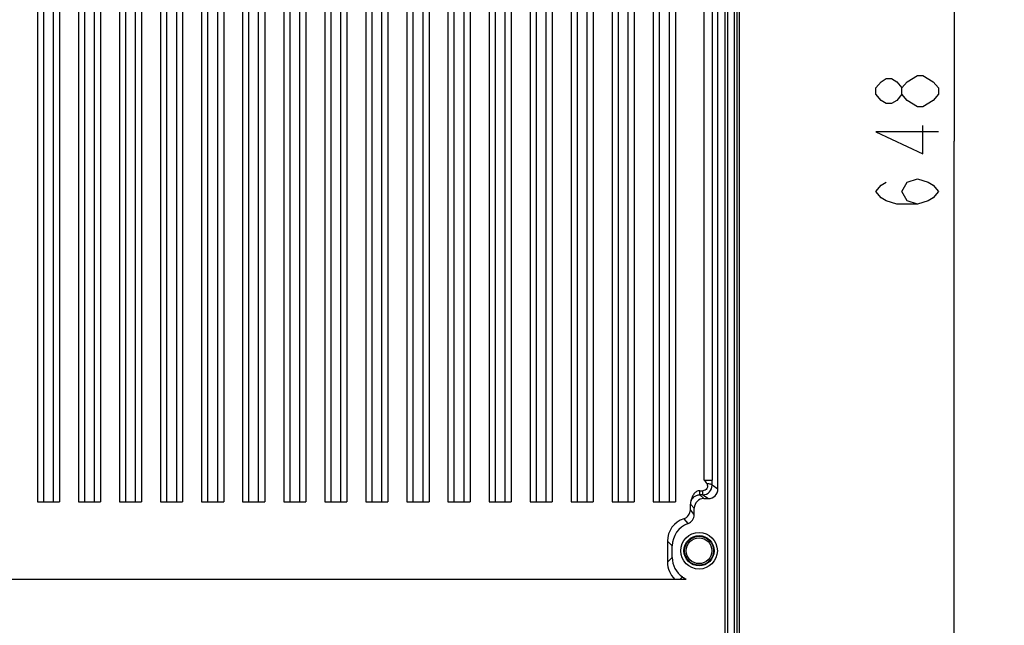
# Model space of a CAD drawing. Header units: inches. Extents: x 0 to 117, y 0 to 83.
# Tile 71 of 86: x 76 to 88, y 38 to 45. Entities that reach past the tile are written whole.
import ezdxf

# ---------------------------------------------------------------- set-up
doc = ezdxf.new("R2010")
doc.units = ezdxf.units.IN
doc.header["$LTSCALE"] = 6.431102
doc.header["$MEASUREMENT"] = 0
doc.layers.get('0').update_dxf_attribs({"linetype": 'CONTINUOUS'})
doc.styles.get("Standard").update_dxf_attribs({"font": 'txt', "width": 0.8})
doc.dimstyles.new('DIMSTYLE_4', dxfattribs={"dimtxt": 0.78125, "dimasz": 0.9375, "dimexe": 0.18, "dimexo": 0.0625, "dimgap": 0.09, "dimtad": 1, "dimdec": 0, "dimzin": 4, "dimdsep": 46, "dimtxsty": 'STANDARD', "dimblk": '_FILLED', "dimblk1": '_FILLED', "dimblk2": '_FILLED', "dimcen": 0.09, "dimadec": 0, "dimazin": 0, "dimtfac": 1, "dimtdec": 0, "dimtofl": 0, "dimtmove": 0, "dimatfit": 3, "dimldrblk": '_FILLED', "dimfxl": 1, "dimtolj": 1, "dimtzin": 4, "dimarcsym": 0})

# ---------------------------------------------------------------- blocks, each defined once
blk = doc.blocks.new('_FILLED')
at = {"color": 0, "linetype": 'BYBLOCK'}
blk.add_solid([(0, 0), (-1, 0.167), (-1, -0.167)], dxfattribs=at)
blk = doc.blocks.new('*D4')
at = {"color": 7, "linetype": 'CONTINUOUS'}
for p, q in [((85.314, 56.463), (88.241, 56.463)), ((87.616, 56.463), (87.616, 43.706)), ((87.616, 30.948), (87.616, 43.706)), ((85.365, 30.948), (88.241, 30.948))]:
    blk.add_line(p, q, dxfattribs=at)
at = {"color": 7, "linetype": 'CONTINUOUS', "xscale": 0.9375, "yscale": 0.9375, "zscale": 0.9375}
for p, rotation in [((87.616, 56.463), 90), ((87.616, 30.948), 270)]:
    blk.add_blockref('_FILLED', p, dxfattribs=dict(at, rotation=rotation))

msp = doc.modelspace()

# ---------------------------------------------------------------- linework, layer by layer
at = {"color": 7, "linetype": 'CONTINUOUS'}
for p, q in [((84.7627, 31.7354), (84.7627, 55.1606)), ((84.7923, 55.1676), (84.7923, 31.7284)), ((84.8756, 31.9144), (84.8756, 54.9816)), ((84.9114, 31.9144), (84.9114, 54.9816)), ((84.9353, 54.9816), (84.9353, 31.9144)), ((84.9378, 54.9816), (84.9378, 31.9144)), ((76.1878, 52.5365), (76.1878, 39.2157)), ((76.4634, 52.5365), (76.4634, 39.2157)), ((76.6996, 52.5365), (76.6996, 39.2157)), ((76.9752, 52.5365), (76.9752, 39.2157)), ((77.2114, 52.5365), (77.2114, 39.2157)), ((77.487, 52.5365), (77.487, 39.2157)), ((77.7232, 52.5365), (77.7232, 39.2157)), ((77.9988, 52.5365), (77.9988, 39.2157)), ((78.235, 52.5365), (78.235, 39.2157)), ((78.5106, 52.5365), (78.5106, 39.2157)), ((78.7468, 52.5365), (78.7468, 39.2157)), ((79.0224, 52.5365), (79.0224, 39.2157)), ((79.2586, 52.5365), (79.2586, 39.2157)), ((79.5342, 52.5365), (79.5342, 39.2157)), ((79.7705, 52.5365), (79.7705, 39.2157)), ((80.046, 52.5365), (80.046, 39.2157)), ((80.2823, 52.5365), (80.2823, 39.2157)), ((80.5579, 52.5365), (80.5579, 39.2157)), ((80.7941, 52.5365), (80.7941, 39.2157)), ((81.0697, 52.5365), (81.0697, 39.2157)), ((81.3059, 52.5365), (81.3059, 39.2157)), ((81.5815, 52.5365), (81.5815, 39.2157)), ((81.8177, 52.5365), (81.8177, 39.2157)), ((82.0933, 52.5365), (82.0933, 39.2157)), ((82.3295, 52.5365), (82.3295, 39.2157)), ((82.6051, 52.5365), (82.6051, 39.2157)), ((82.8413, 52.5365), (82.8413, 39.2157)), ((83.1169, 52.5365), (83.1169, 39.2157)), ((83.3531, 52.5365), (83.3531, 39.2157)), ((83.6287, 52.5365), (83.6287, 39.2157)), ((83.8649, 52.5365), (83.8649, 39.2157)), ((84.1405, 52.5365), (84.1405, 39.2157)), ((84.671, 39.3731), (84.671, 52.5622)), ((76.2665, 39.2157), (76.2665, 52.4648)), ((76.3846, 52.4648), (76.3846, 39.2157)), ((76.7783, 39.2157), (76.7783, 52.4648)), ((76.8964, 52.4648), (76.8964, 39.2157)), ((77.2901, 39.2157), (77.2901, 52.4648)), ((77.4083, 52.4648), (77.4083, 39.2157)), ((77.802, 39.2157), (77.802, 52.4648)), ((77.9201, 52.4648), (77.9201, 39.2157)), ((78.3138, 39.2157), (78.3138, 52.4648)), ((78.4319, 52.4648), (78.4319, 39.2157)), ((78.8256, 39.2157), (78.8256, 52.4648)), ((78.9437, 39.2157), (78.9437, 52.4648)), ((79.3374, 39.2157), (79.3374, 52.4648)), ((79.4555, 52.4648), (79.4555, 39.2157)), ((79.8492, 39.2157), (79.8492, 52.4648)), ((79.9673, 52.4648), (79.9673, 39.2157)), ((80.361, 39.2157), (80.361, 52.4648)), ((80.4791, 52.4648), (80.4791, 39.2157)), ((80.8728, 39.2157), (80.8728, 52.4648)), ((80.9909, 52.4648), (80.9909, 39.2157)), ((81.3846, 39.2157), (81.3846, 52.4648)), ((81.5027, 52.4648), (81.5027, 39.2157)), ((81.8964, 39.2157), (81.8964, 52.4648)), ((82.0146, 52.4648), (82.0146, 39.2157)), ((82.4083, 39.2157), (82.4083, 52.4648)), ((82.5264, 52.4648), (82.5264, 39.2157)), ((82.9201, 39.2157), (82.9201, 52.4648)), ((83.0382, 52.4648), (83.0382, 39.2157)), ((83.4319, 39.2157), (83.4319, 52.4648)), ((83.55, 52.4648), (83.55, 39.2157)), ((83.9437, 39.2157), (83.9437, 52.4648)), ((84.0618, 52.4648), (84.0618, 39.2157)), ((84.5014, 39.486), (84.5014, 52.5147)), ((84.5998, 52.5147), (84.5998, 39.486)), ((87.1601, 44.5258), (87.2253, 44.5258)), ((87.4206, 44.2915), (87.3555, 44.2133)), ((84.5014, 39.486), (84.5998, 39.486)), ((84.671, 39.3731), (84.5996, 39.4207)), ((84.4472, 39.3532), (84.4814, 39.3532)), ((84.4472, 39.3027), (84.4472, 39.3532)), ((84.4814, 39.3027), (84.4472, 39.3027)), ((84.4948, 39.2551), (84.4472, 39.3027)), ((84.4814, 39.3027), (84.4814, 39.3532)), ((84.4814, 39.3027), (84.5529, 39.2551)), ((76.1878, 39.2157), (76.4634, 39.2157)), ((76.6996, 39.2157), (76.9752, 39.2157)), ((77.2114, 39.2157), (77.487, 39.2157)), ((77.7232, 39.2157), (77.9988, 39.2157)), ((78.235, 39.2157), (78.5106, 39.2157)), ((78.7468, 39.2157), (79.0224, 39.2157)), ((79.2586, 39.2157), (79.5342, 39.2157)), ((79.7705, 39.2157), (80.046, 39.2157)), ((80.2823, 39.2157), (80.5579, 39.2157)), ((80.7941, 39.2157), (81.0697, 39.2157)), ((81.3059, 39.2157), (81.5815, 39.2157)), ((81.8177, 39.2157), (82.0933, 39.2157)), ((82.3295, 39.2157), (82.6051, 39.2157)), ((82.8413, 39.2157), (83.1169, 39.2157)), ((83.3531, 39.2157), (83.6287, 39.2157)), ((83.8649, 39.2157), (84.1405, 39.2157)), ((84.3276, 39.1861), (84.3768, 39.137)), ((84.3276, 39.1167), (84.3276, 39.1861)), ((84.4948, 39.2551), (84.5529, 39.2551)), ((84.3768, 39.0549), (84.3276, 39.1167)), ((84.3768, 39.0549), (84.3768, 39.137)), ((84.2461, 39.0044), (84.298, 38.9436)), ((84.0422, 38.7237), (84.1012, 38.6652)), ((84.0422, 38.7237), (84.0422, 38.4628)), ((84.1012, 38.5217), (84.1012, 38.6652)), ((84.1012, 38.5217), (84.0422, 38.4628)), ((73.4943, 38.2511), (84.275, 38.2511)), ((84.2277, 38.2794), (84.1994, 38.2511))]:
    msp.add_line(p, q, dxfattribs=at)
for points in [[(86.9648, 44.2915), (86.8997, 44.2133), (86.8346, 44.1743), (86.7695, 44.1743), (86.7044, 44.2133), (86.6393, 44.2915), (86.6393, 44.3696), (86.7044, 44.4477), (86.7695, 44.4868), (86.8346, 44.4868), (86.8997, 44.4477), (86.9648, 44.3696)], [(87.1601, 44.1352), (87.0299, 44.2133), (86.9648, 44.2915), (86.9648, 44.3696), (87.0299, 44.4477), (87.1601, 44.5258)], [(87.2253, 44.5258), (87.3555, 44.4477), (87.4206, 44.3696), (87.4206, 44.2915)], [(87.3555, 44.2133), (87.2253, 44.1352), (87.1601, 44.1352)], [(87.4206, 43.8227), (86.6393, 43.8227), (87.2253, 43.5493), (87.2253, 43.9008)], [(87.1601, 42.9243), (87.0299, 42.9633), (86.9648, 43.0805), (87.0299, 43.1977), (87.1601, 43.2368), (87.2904, 43.1977), (87.3555, 43.1587), (87.4206, 43.0805), (87.3555, 43.0024), (87.2904, 42.9633), (87.1601, 42.9243), (86.8997, 42.9243), (86.7695, 42.9633), (86.7044, 43.0024), (86.6393, 43.0805), (86.7044, 43.1587), (86.7695, 43.1977)]]:
    msp.add_lwpolyline(points, dxfattribs=at)
for radius in [0.2279, 0.1886, 0.1801, 0.1604]:
    msp.add_circle((84.4358, 38.6055), radius, dxfattribs=at)
for centre, radius, start, end in [((84.4814, 39.421), 0.1182, 270.01143, 359.88278), ((73.6824, 39.4854), 10.9174, 359.66077, 0.00337), ((84.5529, 39.3732), 0.1181, 269.98866, 359.99472), ((84.4948, 39.137), 0.1181, 89.99904, 180.00135), ((84.2095, 39.1167), 0.1181, 288.01803, 0.01262), ((84.2587, 39.0549), 0.1181, 289.45468, 0.01604), ((84.3374, 38.7237), 0.2952, 108.02091, 180.00187), ((84.3964, 38.6653), 0.2952, 109.45952, 180.00203), ((84.3374, 38.4627), 0.2952, 179.99403, 225.79289), ((84.3963, 38.5217), 0.2952, 179.98937, 235.16251), ((84.1601, 38.1824), 0.1183, 45.46907, 55.1519), ((84.1595, 38.1875), 0.1151, 33.56168, 43.46402)]:
    msp.add_arc(centre, radius, start, end, dxfattribs=at)
for points, knots in [([(84.5323, 39.4412), (84.5379, 39.4327), (84.5441, 39.4119), (84.5354, 39.3809), (84.5125, 39.3586), (84.4916, 39.3532), (84.4814, 39.3532)], [0, 0, 0, 0, 0.2495423, 0.4993886, 0.7494378, 1, 1, 1, 1]), ([(84.5996, 39.4207), (84.5993, 39.4235), (84.5923, 39.4294), (84.5784, 39.4341), (84.5573, 39.4387), (84.5412, 39.4405), (84.5323, 39.4412)], [0, 0, 0, 0, 0.1167168, 0.3263725, 0.6288014, 1, 1, 1, 1]), ([(84.4472, 39.3532), (84.4323, 39.3532), (84.4021, 39.3461), (84.3679, 39.3147), (84.3507, 39.273), (84.342, 39.2446), (84.3364, 39.2308)], [0, 0, 0, 0, 0.2497198, 0.498996, 0.7493811, 1, 1, 1, 1]), ([(84.3364, 39.2308), (84.3442, 39.2479), (84.3646, 39.2744), (84.4054, 39.2977), (84.433, 39.3027), (84.4472, 39.3027)], [0, 0, 0, 0, 0.4075168, 0.6935314, 1, 1, 1, 1]), ([(84.275, 38.2511), (84.272, 38.2511), (84.2599, 38.2531), (84.2495, 38.2604), (84.2431, 38.2667)], [0, 0, 0, 0, 0.251616, 1, 1, 1, 1])]:
    msp.add_open_spline(points, degree=3, knots=knots, dxfattribs=at)
for points in [[(84.5014, 39.486), (84.5119, 39.4712), (84.5223, 39.4564), (84.5323, 39.4412)], [(84.3364, 39.2308), (84.3307, 39.2167), (84.3276, 39.2013), (84.3276, 39.1861)]]:
    msp.add_open_spline(points, degree=3, dxfattribs=at)

# ---------------------------------------------------------------- dimensions: what is measured, and where the dimension line sits
dim = msp.add_linear_dim(base=(87.6159, 30.948), p1=(85.3138, 56.463), p2=(85.3654, 30.948), angle=270, dimstyle='DIMSTYLE_4', dxfattribs=at)
dim.commit()
dim.dimension.update_dxf_attribs({"geometry": '*D4', "text_midpoint": (87.4206, 42.768), "dimtype": 160})

doc.saveas('drawing.dxf')
